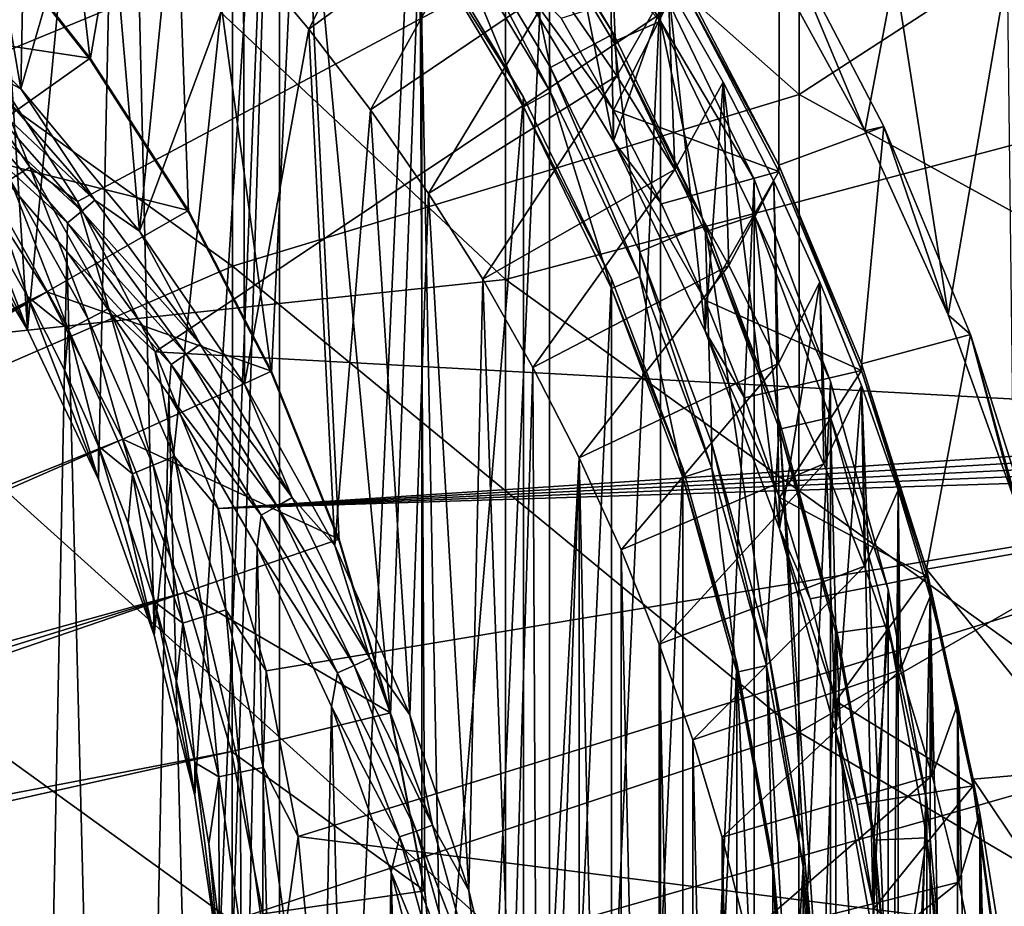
# Model space of a CAD drawing. Header units: metres. Extents: x -104 to 104, y -68 to 90.
# Tile 175 of 256: x 8.33 to 13.86, y -39.55 to -34.58. Entities that reach past the tile are written whole.
import ezdxf

# ---------------------------------------------------------------- set-up
doc = ezdxf.new("R2010")
doc.units = ezdxf.units.M
doc.layers.add('solid_FIT-BATH-153_SW0002', color=7, linetype='CONTINUOUS')

msp = doc.modelspace()

# ---------------------------------------------------------------- linework, layer by layer
at = {"layer": 'solid_FIT-BATH-153_SW0002'}
for points in [[(8.378325, -36.318157, 2.452016), (7.898681, -35.52103, 2.382277), (7.964556, -29.858812, 1.886897)], [(8.378325, -36.318157, 2.452016), (7.964556, -29.858812, 1.886897), (8.915361, -30.614265, 1.952991)], [(8.776835, -37.1577, 2.525467), (8.378325, -36.318157, 2.452016), (8.915361, -30.614265, 1.952991)], [(9.090753, -38.031643, 2.601927), (8.776835, -37.1577, 2.525467), (8.915361, -30.614265, 1.952991)], [(9.090753, -38.031643, 2.601927), (8.915361, -30.614265, 1.952991), (9.793706, -31.450903, 2.026187)], [(7.55549, -34.055172, 4.536162), (8.144511, -34.800846, 4.6014), (16.976051, -31.167944, 4.283562)], [(8.144511, -34.800846, 4.6014), (8.659394, -35.598759, 4.671208), (16.976051, -31.167944, 4.283562)], [(8.659394, -35.598759, 4.671208), (9.095489, -36.441101, 4.744904), (16.976051, -31.167944, 4.283562)], [(9.095489, -36.441101, 4.744904), (16.579657, -36.854156, 4.781041), (16.976051, -31.167944, 4.283562)], [(12.713553, -31.320803, 11.829342), (12.711597, -34.997814, 11.647791), (9.532278, -32.184425, 11.799049)], [(14.752053, -35.057335, 14.640962), (14.752053, -31.325401, 14.82603), (11.063119, -32.218872, 14.796692)], [(15.893734, -32.930981, 11.739694), (12.711597, -34.997814, 11.647791), (12.713553, -31.320803, 11.829342)], [(9.317393, -38.932613, 2.680752), (9.090753, -38.031643, 2.601927), (9.793706, -31.450903, 2.026187)], [(9.454249, -39.851925, 2.761181), (9.317393, -38.932613, 2.680752), (9.793706, -31.450903, 2.026187)], [(9.499922, -40.779221, 2.842309), (9.454249, -39.851925, 2.761181), (9.793706, -31.450903, 2.026187)], [(9.499922, -40.779221, 2.842309), (9.793706, -31.450903, 2.026187), (9.793698, -50.107567, 3.658433)], [(9.793698, -50.107567, 3.658433), (9.793706, -31.450903, 2.026187), (10.59353, -32.362766, 2.105964)], [(8.341756, -31.486412, -0.480256), (8.100172, -34.004974, -0.259911), (8.730469, -34.803387, -0.190059)], [(9.163379, -32.268967, -0.411791), (8.341756, -31.486412, -0.480256), (8.730469, -34.803387, -0.190059)], [(9.532278, -32.184425, 11.799049), (9.530508, -35.961552, 11.60994), (6.351745, -33.674744, 11.737118)], [(11.063119, -36.03553, 14.605182), (11.063119, -32.218872, 14.796692), (7.374184, -32.575985, 14.791481)], [(12.711597, -34.997814, 11.647791), (9.530508, -35.961552, 11.60994), (9.532278, -32.184425, 11.799049)], [(14.752053, -35.057335, 14.640962), (11.063119, -32.218872, 14.796692), (11.063119, -36.03553, 14.605182)], [(9.163379, -32.268967, -0.411791), (8.730469, -34.803387, -0.190059), (9.282416, -35.658855, -0.115215)], [(9.163379, -32.268967, -0.411791), (9.282416, -35.658855, -0.115215), (9.749603, -36.561718, -0.036224)], [(9.911522, -33.121937, -0.337166), (9.163379, -32.268967, -0.411791), (9.749603, -36.561718, -0.036224)], [(9.793698, -50.107567, 3.658433), (10.59353, -32.362766, 2.105964), (10.593524, -49.195705, 3.578656)], [(10.593524, -49.195705, 3.578656), (10.59353, -32.362766, 2.105964), (11.308622, -33.34325, 2.191746)], [(11.063119, -36.03553, 14.605182), (7.374184, -32.575985, 14.791481), (7.374184, -36.426411, 14.598515)], [(8.341341, -34.966366, -17.968435), (7.604521, -34.232349, -18.032654), (7.941736, -32.621296, -18.173603)], [(8.341341, -34.966366, -17.968435), (7.941736, -32.621296, -18.173603), (8.381057, -32.986683, -18.141636)], [(15.893734, -32.930981, 11.739694), (15.891293, -36.742653, 11.540524), (12.711597, -34.997814, 11.647791)], [(8.341341, -34.966366, -17.968435), (8.381057, -32.986683, -18.141636), (8.802503, -33.370384, -18.108067)], [(9.911522, -33.121937, -0.337166), (9.749603, -36.561718, -0.036224), (10.128524, -37.50489, 0.046292)], [(9.911522, -33.121937, -0.337166), (10.128524, -37.50489, 0.046292), (10.41604, -38.479996, 0.131603)], [(10.581091, -34.040001, -0.256846), (9.911522, -33.121937, -0.337166), (10.41604, -38.479996, 0.131603)], [(9.00751, -35.765423, -17.898527), (8.341341, -34.966366, -17.968435), (8.802503, -33.370384, -18.108067)], [(9.00751, -35.765423, -17.898527), (8.802503, -33.370384, -18.108067), (9.206521, -33.772926, -18.072849)], [(10.593524, -49.195705, 3.578656), (11.308622, -33.34325, 2.191746), (11.308619, -48.215218, 3.492874)], [(11.058577, -34.242691, -6.186675), (11.668013, -35.258961, -6.097763), (11.285658, -33.345142, -6.265201)], [(11.668013, -35.258961, -6.097763), (11.64271, -33.858433, -6.220294), (11.285658, -33.345142, -6.265201)], [(11.308619, -48.215218, 3.492874), (11.308622, -33.34325, 2.191746), (11.932023, -34.382816, 2.282696)], [(10.571188, -33.413246, -17.401642), (9.958195, -34.62994, -17.997869), (9.592359, -34.193398, -18.036062)], [(10.571188, -33.413246, -17.401642), (10.964933, -33.889797, -17.359949), (9.958195, -34.62994, -17.997869)], [(11.058328, -33.68446, 0.188933), (11.93207, -34.585377, -0.033393), (11.308468, -33.545612, -0.124361)], [(11.932023, -34.382816, 2.282696), (11.308468, -33.545612, -0.124361), (11.93207, -34.585377, -0.033393)], [(10.72473, -33.860813, 0.706271), (11.315769, -34.846401, 0.792499), (11.058477, -33.641167, 0.687055)], [(11.058477, -33.641167, 0.687055), (11.667944, -34.657463, 0.775969), (11.058328, -33.68446, 0.188933)], [(11.315769, -34.846401, 0.792499), (11.667944, -34.657463, 0.775969), (11.058477, -33.641167, 0.687055)], [(9.530508, -35.961552, 11.60994), (6.35036, -37.339291, 11.548257), (6.351745, -33.674744, 11.737118)], [(11.058328, -33.68446, 0.188933), (11.667933, -34.700928, 0.277862), (11.93207, -34.585377, -0.033393)], [(11.667944, -34.657463, 0.775969), (11.667933, -34.700928, 0.277862), (11.058328, -33.68446, 0.188933)], [(9.00751, -35.765423, -17.898527), (9.206521, -33.772926, -18.072849), (9.592359, -34.193398, -18.036062)], [(10.72473, -33.860813, 0.706271), (10.724456, -33.99873, -0.875261), (11.31566, -34.984623, -0.789007)], [(10.72473, -33.860813, 0.706271), (11.31566, -34.984623, -0.789007), (11.315769, -34.846401, 0.792499)], [(11.64271, -33.858433, -6.220294), (11.68679, -34.892746, -17.272203), (11.33701, -34.38324, -17.31678)], [(11.64271, -33.858433, -6.220294), (11.97533, -34.385773, -6.174158), (11.68679, -34.892746, -17.272203)], [(11.668013, -35.258961, -6.097763), (11.97533, -34.385773, -6.174158), (11.64271, -33.858433, -6.220294)], [(10.964933, -33.889797, -17.359949), (10.304884, -35.083649, -17.958176), (9.958195, -34.62994, -17.997869)], [(10.964933, -33.889797, -17.359949), (11.33701, -34.38324, -17.31678), (10.304884, -35.083649, -17.958176)], [(8.730309, -34.792492, -0.068051), (8.100026, -33.994122, -0.137899), (7.40583, -34.593529, -0.085458)], [(8.100172, -34.004974, -0.259911), (8.100026, -33.994122, -0.137899), (8.730309, -34.792492, -0.068051)], [(8.730469, -34.803387, -0.190059), (8.100172, -34.004974, -0.259911), (8.730309, -34.792492, -0.068051)], [(10.581091, -34.040001, -0.256846), (10.41604, -38.479996, 0.131603), (10.609066, -39.477749, 0.218895)], [(10.581091, -34.040001, -0.256846), (10.609066, -39.477749, 0.218895), (10.705936, -40.489334, 0.307397)], [(11.164251, -35.012424, -0.17177), (10.581091, -34.040001, -0.256846), (10.705936, -40.489334, 0.307397)], [(10.581197, -34.09354, -0.866967), (10.581091, -34.040001, -0.256846), (11.164251, -35.012424, -0.17177)], [(10.724456, -33.99873, -0.875261), (10.581197, -34.09354, -0.866967), (11.164326, -35.065937, -0.781893)], [(11.31566, -34.984623, -0.789007), (10.724456, -33.99873, -0.875261), (11.164326, -35.065937, -0.781893)], [(11.164326, -35.065937, -0.781893), (10.581197, -34.09354, -0.866967), (11.164251, -35.012424, -0.17177)], [(12.597678, -35.393475, -2.999319), (12.037753, -34.32196, -3.093064), (12.60072, -34.054935, -3.768909)], [(12.60072, -34.054935, -3.768909), (12.594018, -34.31469, -6.870953), (13.080404, -35.200611, -6.507117)], [(12.597678, -35.393475, -2.999319), (12.60072, -34.054935, -3.768909), (13.186815, -35.176548, -3.670781)], [(13.186815, -35.176548, -3.670781), (12.60072, -34.054935, -3.768909), (13.080404, -35.200611, -6.507117)], [(9.597023, -36.622807, -17.823517), (9.00751, -35.765423, -17.898527), (9.592359, -34.193398, -18.036062)], [(9.597023, -36.622807, -17.823517), (9.592359, -34.193398, -18.036062), (9.958195, -34.62994, -17.997869)], [(8.096206, -34.835743, -18.038631), (7.604521, -34.232349, -18.032654), (8.341341, -34.966366, -17.968435)], [(11.667933, -35.084412, -4.105394), (11.668013, -35.258961, -6.097763), (11.058577, -34.242691, -6.186675)], [(11.374664, -34.569511, -4.150443), (11.667933, -35.084412, -4.105394), (11.058577, -34.242691, -6.186675)], [(12.037928, -34.359299, -3.516351), (12.037753, -34.32196, -3.093064), (12.597678, -35.393475, -2.999319)], [(13.247889, -34.311367, -6.547449), (13.080404, -35.200611, -6.507117), (12.594018, -34.31469, -6.870953)], [(13.247889, -34.311367, -6.547449), (13.547592, -36.234344, -6.101503), (13.080404, -35.200611, -6.507117)], [(13.247889, -34.311367, -6.547449), (13.878516, -34.303177, -6.193048), (13.547592, -36.234344, -6.101503)], [(13.878516, -34.303177, -6.193048), (13.91431, -37.25845, -5.721409), (13.547592, -36.234344, -6.101503)], [(11.308619, -48.215218, 3.492874), (11.932023, -34.382816, 2.282696), (11.93202, -47.175652, 3.401924)], [(12.037928, -34.359299, -3.516351), (11.667933, -35.084412, -4.105394), (11.374664, -34.569511, -4.150443)], [(12.037928, -34.359299, -3.516351), (12.597568, -35.430275, -3.422653), (11.667933, -35.084412, -4.105394)], [(11.93202, -47.175652, 3.401924), (11.932023, -34.382816, 2.282696), (12.459345, -35.473545, 2.378122)], [(12.459345, -35.473545, 2.378122), (11.932023, -34.382816, 2.282696), (11.93207, -34.585377, -0.033393)], [(12.037928, -34.359299, -3.516351), (12.597678, -35.393475, -2.999319), (12.597568, -35.430275, -3.422653)], [(11.33701, -34.38324, -17.31678), (10.630891, -35.552322, -17.917171), (10.304884, -35.083649, -17.958176)], [(11.33701, -34.38324, -17.31678), (11.68679, -34.892746, -17.272203), (10.630891, -35.552322, -17.917171)], [(11.668013, -35.258961, -6.097763), (12.183475, -36.325287, -6.004472), (11.97533, -34.385773, -6.174158)], [(11.97533, -34.385773, -6.174158), (12.013676, -35.4175, -17.226294), (11.68679, -34.892746, -17.272203)], [(11.97533, -34.385773, -6.174158), (12.284371, -34.928417, -6.126682), (12.013676, -35.4175, -17.226294)], [(12.183475, -36.325287, -6.004472), (12.284371, -34.928417, -6.126682), (11.97533, -34.385773, -6.174158)], [(8.730309, -34.792492, -0.068051), (7.40583, -34.593529, -0.085458), (7.982276, -35.323681, -0.021578)], [(11.667933, -34.700928, 0.277862), (12.183647, -35.767727, 0.371195), (11.93207, -34.585377, -0.033393)], [(12.459345, -35.473545, 2.378122), (11.93207, -34.585377, -0.033393), (12.459601, -35.67664, 0.06208)], [(12.183647, -35.767727, 0.371195), (12.459601, -35.67664, 0.06208), (11.93207, -34.585377, -0.033393)], [(8.391417, -35.405857, 4.645778), (8.144511, -34.800846, 4.6014), (7.876217, -34.65662, 4.580228)], [(8.391417, -35.405857, 4.645778), (7.876217, -34.65662, 4.580228), (8.282227, -35.47543, 4.626248)], [(10.104079, -37.529793, -17.744165), (9.597023, -36.622807, -17.823517), (9.958195, -34.62994, -17.997869)], [(10.104079, -37.529793, -17.744165), (9.958195, -34.62994, -17.997869), (10.304884, -35.083649, -17.958176)], [(11.315769, -34.846401, 0.792499), (11.815671, -35.880535, 0.882975), (11.667944, -34.657463, 0.775969)], [(11.667944, -34.657463, 0.775969), (12.18342, -35.723778, 0.86926), (11.667933, -34.700928, 0.277862)], [(11.815671, -35.880535, 0.882975), (12.18342, -35.723778, 0.86926), (11.667944, -34.657463, 0.775969)], [(12.18342, -35.723778, 0.86926), (12.183647, -35.767727, 0.371195), (11.667933, -34.700928, 0.277862)], [(9.282324, -35.648018, 0.006798), (8.730309, -34.792492, -0.068051), (7.982276, -35.323681, -0.021578)], [(8.391417, -35.405857, 4.645778), (8.659394, -35.598759, 4.671208), (8.144511, -34.800846, 4.6014)], [(8.730469, -34.803387, -0.190059), (8.730309, -34.792492, -0.068051), (9.282324, -35.648018, 0.006798)], [(9.282416, -35.658855, -0.115215), (8.730469, -34.803387, -0.190059), (9.282324, -35.648018, 0.006798)], [(8.027506, -34.904934, -18.075848), (8.096206, -34.835743, -18.038631), (8.75749, -35.589764, -17.972662)], [(8.75749, -35.589764, -17.972662), (8.096206, -34.835743, -18.038631), (8.341341, -34.966366, -17.968435)], [(11.315769, -34.846401, 0.792499), (11.31566, -34.984623, -0.789007), (11.81574, -36.019024, -0.698508)], [(11.315769, -34.846401, 0.792499), (11.81574, -36.019024, -0.698508), (11.815671, -35.880535, 0.882975)], [(8.027506, -34.904934, -18.075848), (8.683179, -35.652557, -18.010439), (7.954516, -34.976749, -18.096018)], [(8.027506, -34.904934, -18.075848), (8.75749, -35.589764, -17.972662), (8.683179, -35.652557, -18.010439)], [(11.68679, -34.892746, -17.272203), (10.934589, -36.033817, -17.875046), (10.630891, -35.552322, -17.917171)], [(11.68679, -34.892746, -17.272203), (12.013676, -35.4175, -17.226294), (10.934589, -36.033817, -17.875046)], [(12.284371, -34.928417, -6.126682), (12.316939, -35.956398, -17.179146), (12.013676, -35.4175, -17.226294)], [(12.183475, -36.325287, -6.004472), (12.601544, -37.434757, -5.907406), (12.284371, -34.928417, -6.126682)], [(12.284371, -34.928417, -6.126682), (12.568516, -35.483868, -6.078086), (12.316939, -35.956398, -17.179146)], [(12.601544, -37.434757, -5.907406), (12.568516, -35.483868, -6.078086), (12.284371, -34.928417, -6.126682)], [(8.683179, -35.652557, -18.010439), (8.604227, -35.717575, -18.031204), (7.954516, -34.976749, -18.096018)], [(7.954516, -34.976749, -18.096018), (8.604227, -35.717575, -18.031204), (7.954757, -35.128086, -18.091644)], [(8.75749, -35.589764, -17.972662), (8.341341, -34.966366, -17.968435), (9.00751, -35.765423, -17.898527)], [(11.31566, -34.984623, -0.789007), (11.164326, -35.065937, -0.781893), (11.657537, -36.086235, -0.692628)], [(11.81574, -36.019024, -0.698508), (11.31566, -34.984623, -0.789007), (11.657537, -36.086235, -0.692628)], [(12.711597, -34.997814, 11.647791), (12.709459, -38.577385, 11.453244), (9.530508, -35.961552, 11.60994)], [(11.164326, -46.981682, 0.875404), (11.164251, -35.012424, -0.17177), (10.705936, -40.489334, 0.307397)], [(11.164326, -46.981682, 0.875404), (11.657477, -36.032707, -0.082507), (11.164251, -35.012424, -0.17177)], [(11.164326, -35.065937, -0.781893), (11.164251, -35.012424, -0.17177), (11.657477, -36.032707, -0.082507)], [(15.891293, -36.742653, 11.540524), (12.709459, -38.577385, 11.453244), (12.711597, -34.997814, 11.647791)], [(10.525134, -38.479584, -17.66107), (10.104079, -37.529793, -17.744165), (10.304884, -35.083649, -17.958176)], [(10.525134, -38.479584, -17.66107), (10.304884, -35.083649, -17.958176), (10.630891, -35.552322, -17.917171)], [(14.752053, -38.690388, 14.442327), (14.752053, -35.057335, 14.640962), (11.063119, -36.03553, 14.605182)], [(11.657537, -36.086235, -0.692628), (11.164326, -35.065937, -0.781893), (11.657477, -36.032707, -0.082507)], [(11.667933, -35.084412, -4.105394), (11.937743, -35.611923, -4.059243), (11.668013, -35.258961, -6.097763)], [(12.597568, -35.430275, -3.422653), (11.937743, -35.611923, -4.059243), (11.667933, -35.084412, -4.105394)], [(7.954757, -35.128086, -18.091644), (8.59902, -35.878593, -18.025984), (8.328591, -49.559834, -16.829031)], [(8.604227, -35.717575, -18.031204), (8.59902, -35.878593, -18.025984), (7.954757, -35.128086, -18.091644)], [(13.061728, -36.509525, -2.901677), (12.597678, -35.393475, -2.999319), (13.186815, -35.176548, -3.670781)], [(13.061728, -36.509525, -2.901677), (13.186815, -35.176548, -3.670781), (13.672552, -36.344776, -3.568574)], [(13.186815, -35.176548, -3.670781), (13.080404, -35.200611, -6.507117), (13.547592, -36.234344, -6.101503)], [(13.672552, -36.344776, -3.568574), (13.186815, -35.176548, -3.670781), (13.547592, -36.234344, -6.101503)], [(12.183647, -36.151211, -4.012062), (12.183475, -36.325287, -6.004472), (11.668013, -35.258961, -6.097763)], [(11.937743, -35.611923, -4.059243), (12.183647, -36.151211, -4.012062), (11.668013, -35.258961, -6.097763)], [(8.486776, -36.105923, 0.04686), (7.982276, -35.323681, -0.021578), (2.666248, -39.020229, 3.533651)], [(7.898918, -35.334866, 4.513634), (7.898681, -35.52103, 2.382277), (8.378325, -36.318157, 2.452016)], [(8.148374, -35.727295, 4.547967), (7.898918, -35.334866, 4.513634), (8.378325, -36.318157, 2.452016)], [(9.282324, -35.648018, 0.006798), (7.982276, -35.323681, -0.021578), (8.486776, -36.105923, 0.04686)], [(8.391417, -35.405857, 4.645778), (8.282227, -35.47543, 4.626248), (8.72006, -36.258503, 4.694758)], [(8.835023, -36.199253, 4.715191), (8.659394, -35.598759, 4.671208), (8.391417, -35.405857, 4.645778)], [(8.835023, -36.199253, 4.715191), (8.391417, -35.405857, 4.645778), (8.72006, -36.258503, 4.694758)], [(12.013676, -35.4175, -17.226294), (11.216758, -36.529285, -17.831697), (10.934589, -36.033817, -17.875046)], [(12.013676, -35.4175, -17.226294), (12.316939, -35.956398, -17.179146), (11.216758, -36.529285, -17.831697)], [(12.597568, -35.430275, -3.422653), (12.183647, -36.151211, -4.012062), (11.937743, -35.611923, -4.059243)], [(12.597568, -35.430275, -3.422653), (13.061693, -36.546467, -3.324998), (12.183647, -36.151211, -4.012062)], [(12.597568, -35.430275, -3.422653), (12.597678, -35.393475, -2.999319), (13.061693, -36.546467, -3.324998)], [(13.061693, -36.546467, -3.324998), (12.597678, -35.393475, -2.999319), (13.061728, -36.509525, -2.901677)], [(8.282227, -35.47543, 4.626248), (8.176807, -35.544121, 4.590017), (8.609069, -36.317226, 4.657655)], [(8.72006, -36.258503, 4.694758), (8.282227, -35.47543, 4.626248), (8.609069, -36.317226, 4.657655)], [(11.93202, -47.175652, 3.401924), (12.459345, -35.473545, 2.378122), (12.459344, -46.084923, 3.306497)], [(12.568516, -35.483868, -6.078086), (12.595798, -36.50806, -17.130882), (12.316939, -35.956398, -17.179146)], [(12.459344, -46.084923, 3.306497), (12.459345, -35.473545, 2.378122), (12.886771, -36.607849, 2.477361)], [(12.886771, -36.607849, 2.477361), (12.459345, -35.473545, 2.378122), (12.459601, -35.67664, 0.06208)], [(12.568516, -35.483868, -6.078086), (12.82708, -36.051067, -6.028463), (12.595798, -36.50806, -17.130882)], [(12.601544, -37.434757, -5.907406), (12.82708, -36.051067, -6.028463), (12.568516, -35.483868, -6.078086)], [(8.176807, -35.544121, 4.590017), (8.148374, -35.727295, 4.547967), (8.378201, -36.131443, 4.583326)], [(8.609069, -36.317226, 4.657655), (8.176807, -35.544121, 4.590017), (8.378201, -36.131443, 4.583326)], [(8.835023, -36.199253, 4.715191), (9.095489, -36.441101, 4.744904), (8.659394, -35.598759, 4.671208)], [(8.683179, -35.652557, -18.010439), (8.75749, -35.589764, -17.972662), (9.348264, -36.399799, -17.901794)], [(9.348264, -36.399799, -17.901794), (8.75749, -35.589764, -17.972662), (9.00751, -35.765423, -17.898527)], [(10.856708, -39.465054, -17.574852), (10.525134, -38.479584, -17.66107), (10.630891, -35.552322, -17.917171)], [(10.856708, -39.465054, -17.574852), (10.630891, -35.552322, -17.917171), (10.934589, -36.033817, -17.875046)], [(9.749522, -36.550865, 0.085787), (9.282324, -35.648018, 0.006798), (8.486776, -36.105923, 0.04686)], [(8.683179, -35.652557, -18.010439), (9.26894, -36.455719, -17.940172), (8.604227, -35.717575, -18.031204)], [(8.683179, -35.652557, -18.010439), (9.348264, -36.399799, -17.901794), (9.26894, -36.455719, -17.940172)], [(9.282416, -35.658855, -0.115215), (9.282324, -35.648018, 0.006798), (9.749522, -36.550865, 0.085787)], [(9.749603, -36.561718, -0.036224), (9.282416, -35.658855, -0.115215), (9.749522, -36.550865, 0.085787)], [(12.183647, -35.767727, 0.371195), (12.601499, -36.87682, 0.468228), (12.459601, -35.67664, 0.06208)], [(12.886771, -36.607849, 2.477361), (12.459601, -35.67664, 0.06208), (12.886816, -36.810616, 0.16129)], [(12.601499, -36.87682, 0.468228), (12.886816, -36.810616, 0.16129), (12.459601, -35.67664, 0.06208)], [(8.378201, -36.131443, 4.583326), (8.148374, -35.727295, 4.547967), (8.378325, -36.318157, 2.452016)], [(8.604227, -35.717575, -18.031204), (9.184662, -36.513435, -17.961575), (8.59902, -35.878593, -18.025984)], [(9.26894, -36.455719, -17.940172), (9.184662, -36.513435, -17.961575), (8.604227, -35.717575, -18.031204)], [(11.815671, -35.880535, 0.882975), (12.221119, -36.956512, 0.97711), (12.18342, -35.723778, 0.86926)], [(12.18342, -35.723778, 0.86926), (12.60148, -36.833187, 0.966321), (12.183647, -35.767727, 0.371195)], [(12.52792, -38.064308, 1.07403), (12.60148, -36.833187, 0.966321), (12.18342, -35.723778, 0.86926)], [(12.221119, -36.956512, 0.97711), (12.52792, -38.064308, 1.07403), (12.18342, -35.723778, 0.86926)], [(9.348264, -36.399799, -17.901794), (9.00751, -35.765423, -17.898527), (9.597023, -36.622807, -17.823517)], [(12.60148, -36.833187, 0.966321), (12.601499, -36.87682, 0.468228), (12.183647, -35.767727, 0.371195)], [(8.59902, -35.878593, -18.025984), (8.927327, -48.785965, -16.896736), (8.328591, -49.559834, -16.829031)], [(8.59902, -35.878593, -18.025984), (9.171982, -36.684174, -17.955505), (8.927327, -48.785965, -16.896736)], [(9.184662, -36.513435, -17.961575), (9.171982, -36.684174, -17.955505), (8.59902, -35.878593, -18.025984)], [(11.815671, -35.880535, 0.882975), (11.81574, -36.019024, -0.698508), (12.221076, -37.094742, -0.604395)], [(11.815671, -35.880535, 0.882975), (12.221076, -37.094742, -0.604395), (12.221119, -36.956512, 0.97711)], [(9.530508, -35.961552, 11.60994), (9.528592, -39.63596, 11.40702), (6.35036, -37.339291, 11.548257)], [(12.709459, -38.577385, 11.453244), (9.528592, -39.63596, 11.40702), (9.530508, -35.961552, 11.60994)], [(12.316939, -35.956398, -17.179146), (11.476195, -37.036453, -17.787327), (11.216758, -36.529285, -17.831697)], [(12.316939, -35.956398, -17.179146), (12.595798, -36.50806, -17.130882), (11.476195, -37.036453, -17.787327)], [(11.063119, -39.74889, 14.399441), (11.063119, -36.03553, 14.605182), (7.374184, -36.426411, 14.598515)], [(11.095293, -40.475956, -17.48641), (10.856708, -39.465054, -17.574852), (10.934589, -36.033817, -17.875046)], [(11.095293, -40.475956, -17.48641), (10.934589, -36.033817, -17.875046), (11.216758, -36.529285, -17.831697)], [(14.752053, -38.690388, 14.442327), (11.063119, -36.03553, 14.605182), (11.063119, -39.74889, 14.399441)], [(11.164326, -46.981682, 0.875404), (11.657537, -45.961388, 0.78614), (11.657477, -36.032707, -0.082507)], [(11.657537, -45.961388, 0.78614), (12.057488, -37.094212, 0.010363), (11.657477, -36.032707, -0.082507)], [(11.657537, -36.086235, -0.692628), (11.657477, -36.032707, -0.082507), (12.057488, -37.094212, 0.010363)], [(11.81574, -36.019024, -0.698508), (11.657537, -36.086235, -0.692628), (12.05756, -37.147808, -0.599753)], [(12.221076, -37.094742, -0.604395), (11.81574, -36.019024, -0.698508), (12.05756, -37.147808, -0.599753)], [(12.05756, -37.147808, -0.599753), (11.657537, -36.086235, -0.692628), (12.057488, -37.094212, 0.010363)], [(12.82708, -36.051067, -6.028463), (12.849625, -37.071167, -17.081615), (12.595798, -36.50806, -17.130882)], [(12.601544, -37.434757, -5.907406), (12.917893, -38.577034, -5.807469), (12.82708, -36.051067, -6.028463)], [(12.82708, -36.051067, -6.028463), (13.060452, -36.630642, -5.977757), (12.849625, -37.071167, -17.081615)], [(12.917893, -38.577034, -5.807469), (13.060452, -36.630642, -5.977757), (12.82708, -36.051067, -6.028463)], [(8.486776, -36.105923, 0.04686), (2.666248, -39.020229, 3.533651), (2.767231, -39.190334, 3.548533)], [(8.486776, -36.105923, 0.04686), (2.767231, -39.190334, 3.548533), (2.857294, -39.366421, 3.563939)], [(8.913907, -36.931267, 0.119068), (8.486776, -36.105923, 0.04686), (2.857294, -39.366421, 3.563939)], [(8.378201, -36.131443, 4.583326), (8.378325, -36.318157, 2.452016), (8.776835, -37.1577, 2.525467)], [(8.587849, -36.546341, 4.619625), (8.378201, -36.131443, 4.583326), (8.776835, -37.1577, 2.525467)], [(8.609069, -36.317226, 4.657655), (8.378201, -36.131443, 4.583326), (8.587849, -36.546341, 4.619625)], [(9.749522, -36.550865, 0.085787), (8.486776, -36.105923, 0.04686), (8.913907, -36.931267, 0.119068)], [(12.183647, -36.151211, -4.012062), (12.405067, -36.701084, -3.963954), (12.183475, -36.325287, -6.004472)], [(13.061693, -36.546467, -3.324998), (12.405067, -36.701084, -3.963954), (12.183647, -36.151211, -4.012062)], [(8.835023, -36.199253, 4.715191), (8.72006, -36.258503, 4.694758), (9.083499, -37.07848, 4.766497)], [(9.203252, -37.030037, 4.787876), (9.095489, -36.441101, 4.744904), (8.835023, -36.199253, 4.715191)], [(9.203252, -37.030037, 4.787876), (8.835023, -36.199253, 4.715191), (9.083499, -37.07848, 4.766497)], [(8.72006, -36.258503, 4.694758), (8.609069, -36.317226, 4.657655), (8.96788, -37.126766, 4.72848)], [(9.083499, -37.07848, 4.766497), (8.72006, -36.258503, 4.694758), (8.96788, -37.126766, 4.72848)], [(13.672552, -36.344776, -3.568574), (13.547592, -36.234344, -6.101503), (13.91431, -37.25845, -5.721409)], [(8.609069, -36.317226, 4.657655), (8.587849, -36.546341, 4.619625), (8.776808, -36.970989, 4.656777)], [(8.96788, -37.126766, 4.72848), (8.609069, -36.317226, 4.657655), (8.776808, -36.970989, 4.656777)], [(12.601499, -37.260307, -3.915029), (12.601544, -37.434757, -5.907406), (12.183475, -36.325287, -6.004472)], [(12.405067, -36.701084, -3.963954), (12.601499, -37.260307, -3.915029), (12.183475, -36.325287, -6.004472)], [(13.426369, -37.661621, -2.800882), (13.061728, -36.509525, -2.901677), (13.672552, -36.344776, -3.568574)], [(13.426369, -37.661621, -2.800882), (13.672552, -36.344776, -3.568574), (14.054235, -37.550732, -3.463066)], [(13.672552, -36.344776, -3.568574), (13.91431, -37.25845, -5.721409), (14.020695, -37.61388, -5.596308)], [(14.054235, -37.550732, -3.463066), (13.672552, -36.344776, -3.568574), (14.020695, -37.61388, -5.596308)], [(11.063119, -39.74889, 14.399441), (7.374184, -36.426411, 14.598515), (7.374184, -40.171783, 14.391146)], [(9.26894, -36.455719, -17.940172), (9.348264, -36.399799, -17.901794), (9.86377, -37.259331, -17.826595)], [(9.86377, -37.259331, -17.826595), (9.348264, -36.399799, -17.901794), (9.597023, -36.622807, -17.823517)], [(9.095489, -36.441101, 4.744904), (9.449531, -37.321495, 4.821928), (16.579657, -36.854156, 4.781041)], [(9.203252, -37.030037, 4.787876), (9.449531, -37.321495, 4.821928), (9.095489, -36.441101, 4.744904)], [(9.26894, -36.455719, -17.940172), (9.780072, -37.307957, -17.86561), (9.184662, -36.513435, -17.961575)], [(9.26894, -36.455719, -17.940172), (9.86377, -37.259331, -17.826595), (9.780072, -37.307957, -17.86561)], [(9.184662, -36.513435, -17.961575), (9.691147, -37.357922, -17.887691), (9.171982, -36.684174, -17.955505)], [(9.780072, -37.307957, -17.86561), (9.691147, -37.357922, -17.887691), (9.184662, -36.513435, -17.961575)], [(11.239285, -41.504078, -17.39646), (11.095293, -40.475956, -17.48641), (11.216758, -36.529285, -17.831697)], [(11.239285, -41.504078, -17.39646), (11.216758, -36.529285, -17.831697), (11.476195, -37.036453, -17.787327)], [(12.595798, -36.50806, -17.130882), (11.712286, -37.554375, -17.742014), (11.476195, -37.036453, -17.787327)], [(12.595798, -36.50806, -17.130882), (12.849625, -37.071167, -17.081615), (11.712286, -37.554375, -17.742014)], [(13.061693, -36.546467, -3.324998), (13.061728, -36.509525, -2.901677), (13.426369, -37.661621, -2.800882)], [(8.776808, -36.970989, 4.656777), (8.587849, -36.546341, 4.619625), (8.776835, -37.1577, 2.525467)], [(10.128455, -37.494015, 0.168302), (9.749522, -36.550865, 0.085787), (8.913907, -36.931267, 0.119068)], [(9.749603, -36.561718, -0.036224), (9.749522, -36.550865, 0.085787), (10.128455, -37.494015, 0.168302)], [(10.128524, -37.50489, 0.046292), (9.749603, -36.561718, -0.036224), (10.128455, -37.494015, 0.168302)], [(13.061693, -36.546467, -3.324998), (12.601499, -37.260307, -3.915029), (12.405067, -36.701084, -3.963954)], [(13.061693, -36.546467, -3.324998), (13.42641, -37.698807, -3.224182), (12.601499, -37.260307, -3.915029)], [(13.061693, -36.546467, -3.324998), (13.426369, -37.661621, -2.800882), (13.42641, -37.698807, -3.224182)], [(9.86377, -37.259331, -17.826595), (9.597023, -36.622807, -17.823517), (10.104079, -37.529793, -17.744165)], [(12.459344, -46.084923, 3.306497), (12.886771, -36.607849, 2.477361), (12.886772, -44.950611, 3.207258)], [(13.060452, -36.630642, -5.977757), (13.078034, -37.644775, -17.031431), (12.849625, -37.071167, -17.081615)], [(13.21028, -37.77581, 2.579545), (12.886771, -36.607849, 2.477361), (12.886816, -36.810616, 0.16129)], [(12.886772, -44.950611, 3.207258), (12.886771, -36.607849, 2.477361), (13.21028, -37.77581, 2.579545)], [(12.917893, -38.577034, -5.807469), (13.130014, -39.741516, -5.705591), (13.060452, -36.630642, -5.977757)], [(13.060452, -36.630642, -5.977757), (13.267228, -37.219097, -5.926273), (13.078034, -37.644775, -17.031431)], [(13.23659, -40.920582, -5.602436), (13.267228, -37.219097, -5.926273), (13.060452, -36.630642, -5.977757)], [(13.130014, -39.741516, -5.705591), (13.23659, -40.920582, -5.602436), (13.060452, -36.630642, -5.977757)], [(9.171982, -36.684174, -17.955505), (9.460578, -47.949978, -16.969875), (8.927327, -48.785965, -16.896736)], [(9.171982, -36.684174, -17.955505), (9.668821, -37.537552, -17.880844), (9.460578, -47.949978, -16.969875)], [(9.691147, -37.357922, -17.887691), (9.668821, -37.537552, -17.880844), (9.171982, -36.684174, -17.955505)], [(15.891293, -36.742653, 11.540524), (15.888589, -40.449444, 11.326647), (12.709459, -38.577385, 11.453244)], [(12.601499, -36.87682, 0.468228), (12.91785, -38.018772, 0.568136), (12.886816, -36.810616, 0.16129)], [(13.21028, -37.77581, 2.579545), (12.886816, -36.810616, 0.16129), (13.210273, -37.978176, 0.263438)], [(12.91785, -38.018772, 0.568136), (13.210273, -37.978176, 0.263438), (12.886816, -36.810616, 0.16129)], [(9.449531, -37.321495, 4.821928), (16.575079, -36.915161, 4.786378), (16.579657, -36.854156, 4.781041)], [(12.52792, -38.064308, 1.07403), (12.733637, -39.193638, 1.172833), (12.60148, -36.833187, 0.966321)], [(12.60148, -36.833187, 0.966321), (12.917864, -37.97554, 1.066264), (12.601499, -36.87682, 0.468228)], [(12.836995, -40.337112, 1.272874), (12.917864, -37.97554, 1.066264), (12.60148, -36.833187, 0.966321)], [(12.733637, -39.193638, 1.172833), (12.836995, -40.337112, 1.272874), (12.60148, -36.833187, 0.966321)], [(9.449531, -37.321495, 4.821928), (16.570253, -36.976791, 4.79177), (16.575079, -36.915161, 4.786378)], [(12.917864, -37.97554, 1.066264), (12.91785, -38.018772, 0.568136), (12.601499, -36.87682, 0.468228)], [(8.913907, -36.931267, 0.119068), (2.857294, -39.366421, 3.563939), (2.93608, -39.547791, 3.579807)], [(9.260409, -37.793373, 0.194492), (8.913907, -36.931267, 0.119068), (2.93608, -39.547791, 3.579807)], [(8.776808, -36.970989, 4.656777), (8.776835, -37.1577, 2.525467), (9.090753, -38.031643, 2.601927)], [(8.944626, -37.404369, 4.694693), (8.776808, -36.970989, 4.656777), (9.090753, -38.031643, 2.601927)], [(8.96788, -37.126766, 4.72848), (8.776808, -36.970989, 4.656777), (8.944626, -37.404369, 4.694693)], [(10.128455, -37.494015, 0.168302), (8.913907, -36.931267, 0.119068), (9.260409, -37.793373, 0.194492)], [(9.449531, -37.321495, 4.821928), (16.564711, -37.0368, 4.79702), (16.570253, -36.976791, 4.79177)], [(12.221119, -36.956512, 0.97711), (12.221076, -37.094742, -0.604395), (12.527858, -38.202358, -0.507491)], [(12.221119, -36.956512, 0.97711), (12.527858, -38.202358, -0.507491), (12.52792, -38.064308, 1.07403)], [(9.203252, -37.030037, 4.787876), (9.083499, -37.07848, 4.766497), (9.369439, -37.928364, 4.840852)], [(9.492963, -37.891129, 4.863211), (9.449531, -37.321495, 4.821928), (9.203252, -37.030037, 4.787876)], [(9.492963, -37.891129, 4.863211), (9.203252, -37.030037, 4.787876), (9.369439, -37.928364, 4.840852)], [(11.287522, -42.54195, -17.305658), (11.239285, -41.504078, -17.39646), (11.476195, -37.036453, -17.787327)], [(11.287522, -42.54195, -17.305658), (11.476195, -37.036453, -17.787327), (11.476138, -48.047562, -16.82398)], [(11.476195, -37.036453, -17.787327), (11.712229, -47.529667, -16.869289), (11.476138, -48.047562, -16.82398)], [(11.476195, -37.036453, -17.787327), (11.712286, -37.554375, -17.742014), (11.712229, -47.529667, -16.869289)], [(9.083499, -37.07848, 4.766497), (8.96788, -37.126766, 4.72848), (9.250182, -37.965832, 4.801889)], [(9.369439, -37.928364, 4.840852), (9.083499, -37.07848, 4.766497), (9.250182, -37.965832, 4.801889)], [(9.449531, -37.321495, 4.821928), (16.559158, -37.096905, 4.802279), (16.564711, -37.0368, 4.79702)], [(12.849625, -37.071167, -17.081615), (11.925381, -38.083607, -17.695713), (11.712286, -37.554375, -17.742014)], [(12.849625, -37.071167, -17.081615), (13.078034, -37.644775, -17.031431), (11.925381, -38.083607, -17.695713)], [(8.96788, -37.126766, 4.72848), (8.944626, -37.404369, 4.694693), (9.090897, -37.845432, 4.733281)], [(9.250182, -37.965832, 4.801889), (8.96788, -37.126766, 4.72848), (9.090897, -37.845432, 4.733281)], [(9.449531, -37.321495, 4.821928), (9.717958, -38.23201, 4.901588), (16.559158, -37.096905, 4.802279)], [(9.717958, -38.23201, 4.901588), (9.898044, -39.162735, 4.983016), (16.559158, -37.096905, 4.802279)], [(9.898044, -39.162735, 4.983016), (16.318851, -39.974411, 5.054029), (16.559158, -37.096905, 4.802279)], [(11.657537, -45.961388, 0.78614), (12.05756, -44.899815, 0.693264), (12.057488, -37.094212, 0.010363)], [(12.05756, -44.899815, 0.693264), (12.360221, -38.187267, 0.105993), (12.057488, -37.094212, 0.010363)], [(12.05756, -37.147808, -0.599753), (12.057488, -37.094212, 0.010363), (12.360221, -38.187267, 0.105993)], [(12.221076, -37.094742, -0.604395), (12.05756, -37.147808, -0.599753), (12.360255, -38.240784, -0.50413)], [(12.527858, -38.202358, -0.507491), (12.221076, -37.094742, -0.604395), (12.360255, -38.240784, -0.50413)], [(12.360255, -38.240784, -0.50413), (12.05756, -37.147808, -0.599753), (12.360221, -38.187267, 0.105993)], [(13.267228, -37.219097, -5.926273), (13.280684, -38.228004, -16.980406), (13.078034, -37.644775, -17.031431)], [(13.23659, -40.920582, -5.602436), (13.267286, -45.807747, -5.174864), (13.267228, -37.219097, -5.926273)], [(13.267228, -37.219097, -5.926273), (13.447153, -37.816246, -5.87403), (13.280684, -38.228004, -16.980406)], [(13.267228, -37.219097, -5.926273), (13.267286, -45.807747, -5.174864), (13.447153, -37.816246, -5.87403)], [(9.780072, -37.307957, -17.86561), (10.212461, -38.202404, -17.787357), (9.691147, -37.357922, -17.887691)], [(9.780072, -37.307957, -17.86561), (9.86377, -37.259331, -17.826595), (10.29986, -38.161434, -17.747671)], [(9.780072, -37.307957, -17.86561), (10.29986, -38.161434, -17.747671), (10.212461, -38.202404, -17.787357)], [(10.29986, -38.161434, -17.747671), (9.86377, -37.259331, -17.826595), (10.104079, -37.529793, -17.744165)], [(12.601499, -37.260307, -3.915029), (12.772542, -37.827747, -3.865384), (12.601544, -37.434757, -5.907406)], [(13.42641, -37.698807, -3.224182), (12.772542, -37.827747, -3.865384), (12.601499, -37.260307, -3.915029)], [(9.528592, -39.63596, 11.40702), (6.348882, -40.907089, 11.346127), (6.35036, -37.339291, 11.548257)], [(9.492963, -37.891129, 4.863211), (9.717958, -38.23201, 4.901588), (9.449531, -37.321495, 4.821928)], [(9.691147, -37.357922, -17.887691), (10.119605, -38.24424, -17.81015), (9.668821, -37.537552, -17.880844)], [(10.212461, -38.202404, -17.787357), (10.119605, -38.24424, -17.81015), (9.691147, -37.357922, -17.887691)], [(9.090897, -37.845432, 4.733281), (8.944626, -37.404369, 4.694693), (9.090753, -38.031643, 2.601927)], [(12.91785, -38.402256, -3.815121), (12.917893, -38.577034, -5.807469), (12.601544, -37.434757, -5.907406)], [(12.772542, -37.827747, -3.865384), (12.91785, -38.402256, -3.815121), (12.601544, -37.434757, -5.907406)], [(10.415993, -38.469128, 0.253613), (10.128455, -37.494015, 0.168302), (9.260409, -37.793373, 0.194492)], [(10.29986, -38.161434, -17.747671), (10.104079, -37.529793, -17.744165), (10.525134, -38.479584, -17.66107)], [(10.128524, -37.50489, 0.046292), (10.128455, -37.494015, 0.168302), (10.415993, -38.469128, 0.253613)], [(10.41604, -38.479996, 0.131603), (10.128524, -37.50489, 0.046292), (10.415993, -38.469128, 0.253613)], [(9.668821, -37.537552, -17.880844), (9.913321, -47.071869, -17.0467), (9.460578, -47.949978, -16.969875)], [(9.668821, -37.537552, -17.880844), (10.086149, -38.432819, -17.802519), (9.913321, -47.071869, -17.0467)], [(10.119605, -38.24424, -17.81015), (10.086149, -38.432819, -17.802519), (9.668821, -37.537552, -17.880844)], [(11.712286, -37.554375, -17.742014), (11.925316, -47.000477, -16.915588), (11.712229, -47.529667, -16.869289)], [(11.712286, -37.554375, -17.742014), (11.925381, -38.083607, -17.695713), (11.925316, -47.000477, -16.915588)], [(13.426369, -37.661621, -2.800882), (14.054235, -37.550732, -3.463066), (14.328959, -38.785236, -3.355061)], [(13.078034, -37.644775, -17.031431), (12.114186, -38.620934, -17.648703), (11.925381, -38.083607, -17.695713)], [(13.078034, -37.644775, -17.031431), (13.280684, -38.228004, -16.980406), (12.114186, -38.620934, -17.648703)], [(13.42641, -37.698807, -3.224182), (12.91785, -38.402256, -3.815121), (12.772542, -37.827747, -3.865384)], [(13.42641, -37.698807, -3.224182), (13.688864, -38.878227, -3.120996), (12.91785, -38.402256, -3.815121)], [(13.688828, -38.840988, -2.697701), (13.426369, -37.661621, -2.800882), (14.328959, -38.785236, -3.355061)], [(13.42641, -37.698807, -3.224182), (13.426369, -37.661621, -2.800882), (13.688828, -38.840988, -2.697701)], [(13.42641, -37.698807, -3.224182), (13.688828, -38.840988, -2.697701), (13.688864, -38.878227, -3.120996)], [(9.260409, -37.793373, 0.194492), (2.93608, -39.547791, 3.579807), (3.003279, -39.733734, 3.596074)], [(9.260409, -37.793373, 0.194492), (3.003279, -39.733734, 3.596074), (3.058625, -39.923512, 3.612678)], [(9.523224, -38.685139, 0.272512), (9.260409, -37.793373, 0.194492), (3.058625, -39.923512, 3.612678)], [(10.415993, -38.469128, 0.253613), (9.260409, -37.793373, 0.194492), (9.523224, -38.685139, 0.272512)], [(12.886772, -44.950611, 3.207258), (13.21028, -37.77581, 2.579545), (13.210281, -43.782646, 3.105074)], [(13.427259, -38.967049, 2.683764), (13.21028, -37.77581, 2.579545), (13.210273, -37.978176, 0.263438)], [(13.210281, -43.782646, 3.105074), (13.21028, -37.77581, 2.579545), (13.427259, -38.967049, 2.683764)], [(9.090897, -37.845432, 4.733281), (9.090753, -38.031643, 2.601927), (9.317393, -38.932613, 2.680752)], [(9.215268, -38.293121, 4.772448), (9.090897, -37.845432, 4.733281), (9.317393, -38.932613, 2.680752)], [(9.250182, -37.965832, 4.801889), (9.090897, -37.845432, 4.733281), (9.215268, -38.293121, 4.772448)], [(13.447153, -37.816246, -5.87403), (13.267286, -45.807747, -5.174864), (13.4472, -45.210621, -5.227106)], [(13.447153, -37.816246, -5.87403), (13.457178, -38.819756, -16.928635), (13.280684, -38.228004, -16.980406)], [(13.447153, -37.816246, -5.87403), (13.600321, -38.421787, -5.821052), (13.457178, -38.819756, -16.928635)], [(13.447153, -37.816246, -5.87403), (13.4472, -45.210621, -5.227106), (13.600348, -44.605125, -5.28008)], [(13.447153, -37.816246, -5.87403), (13.600348, -44.605125, -5.28008), (13.600321, -38.421787, -5.821052)], [(9.492963, -37.891129, 4.863211), (9.369439, -37.928364, 4.840852), (9.575443, -38.800903, 4.91719)], [(9.701682, -38.775173, 4.940555), (9.717958, -38.23201, 4.901588), (9.492963, -37.891129, 4.863211)], [(9.701682, -38.775173, 4.940555), (9.492963, -37.891129, 4.863211), (9.575443, -38.800903, 4.91719)], [(9.250182, -37.965832, 4.801889), (9.215268, -38.293121, 4.772448), (9.317439, -38.746353, 4.812101)], [(9.369439, -37.928364, 4.840852), (9.250182, -37.965832, 4.801889), (9.453564, -38.827271, 4.877255)], [(9.453564, -38.827271, 4.877255), (9.250182, -37.965832, 4.801889), (9.317439, -38.746353, 4.812101)], [(9.575443, -38.800903, 4.91719), (9.369439, -37.928364, 4.840852), (9.453564, -38.827271, 4.877255)], [(12.836995, -40.337112, 1.272874), (12.917893, -43.848618, 1.580091), (12.917864, -37.97554, 1.066264)], [(12.917864, -37.97554, 1.066264), (13.130003, -39.140045, 1.168144), (12.91785, -38.018772, 0.568136)], [(12.917864, -37.97554, 1.066264), (12.917893, -43.848618, 1.580091), (13.130014, -42.684135, 1.478212)], [(12.917864, -37.97554, 1.066264), (13.130014, -42.684135, 1.478212), (13.130003, -39.140045, 1.168144)], [(12.91785, -38.018772, 0.568136), (13.130073, -39.183804, 0.670063), (13.210273, -37.978176, 0.263438)], [(13.130003, -39.140045, 1.168144), (13.130073, -39.183804, 0.670063), (12.91785, -38.018772, 0.568136)], [(13.130073, -39.183804, 0.670063), (13.427369, -39.169922, 0.367703), (13.210273, -37.978176, 0.263438)], [(13.427259, -38.967049, 2.683764), (13.210273, -37.978176, 0.263438), (13.427369, -39.169922, 0.367703)], [(11.925381, -38.083607, -17.695713), (12.11412, -46.463169, -16.962597), (11.925316, -47.000477, -16.915588)], [(11.925381, -38.083607, -17.695713), (12.114186, -38.620934, -17.648703), (12.11412, -46.463169, -16.962597)], [(12.52792, -38.064308, 1.07403), (12.527858, -38.202358, -0.507491), (12.733613, -39.332031, -0.408658)], [(12.52792, -38.064308, 1.07403), (12.733613, -39.332031, -0.408658), (12.733637, -39.193638, 1.172833)], [(10.212461, -38.202404, -17.787357), (10.29986, -38.161434, -17.747671), (10.653022, -39.098846, -17.665657)], [(10.653022, -39.098846, -17.665657), (10.29986, -38.161434, -17.747671), (10.525134, -38.479584, -17.66107)], [(12.05756, -44.899815, 0.693264), (12.360255, -43.806839, 0.597641), (12.360221, -38.187267, 0.105993)], [(12.56322, -42.692623, 0.50016), (12.563207, -39.30151, 0.203476), (12.360221, -38.187267, 0.105993)], [(12.360255, -38.240784, -0.50413), (12.360221, -38.187267, 0.105993), (12.563207, -39.30151, 0.203476)], [(12.360255, -43.806839, 0.597641), (12.56322, -42.692623, 0.50016), (12.360221, -38.187267, 0.105993)], [(9.701682, -38.775173, 4.940555), (9.898044, -39.162735, 4.983016), (9.717958, -38.23201, 4.901588)], [(10.119605, -38.24424, -17.81015), (10.466585, -39.165249, -17.729572), (10.086149, -38.432819, -17.802519)], [(10.212461, -38.202404, -17.787357), (10.562626, -39.131863, -17.706039), (10.119605, -38.24424, -17.81015)], [(10.562626, -39.131863, -17.706039), (10.466585, -39.165249, -17.729572), (10.119605, -38.24424, -17.81015)], [(10.212461, -38.202404, -17.787357), (10.653022, -39.098846, -17.665657), (10.562626, -39.131863, -17.706039)], [(13.280684, -38.228004, -16.980406), (12.278462, -39.166164, -17.601002), (12.114186, -38.620934, -17.648703)], [(13.280684, -38.228004, -16.980406), (13.457178, -38.819756, -16.928635), (12.278462, -39.166164, -17.601002)], [(12.527858, -38.202358, -0.507491), (12.360255, -38.240784, -0.50413), (12.56322, -39.355, -0.406649)], [(12.56322, -39.355, -0.406649), (12.360255, -38.240784, -0.50413), (12.563207, -39.30151, 0.203476)], [(12.527858, -38.202358, -0.507491), (12.56322, -39.355, -0.406649), (12.665195, -40.483173, -0.307946)], [(12.733613, -39.332031, -0.408658), (12.527858, -38.202358, -0.507491), (12.665195, -40.483173, -0.307946)], [(9.317439, -38.746353, 4.812101), (9.215268, -38.293121, 4.772448), (9.317393, -38.932613, 2.680752)], [(12.91785, -38.402256, -3.815121), (13.037106, -38.982536, -3.764353), (12.917893, -38.577034, -5.807469)], [(13.688864, -38.878227, -3.120996), (13.037106, -38.982536, -3.764353), (12.91785, -38.402256, -3.815121)], [(10.609044, -39.46693, 0.34091), (10.415993, -38.469128, 0.253613), (9.523224, -38.685139, 0.272512)], [(10.086149, -38.432819, -17.802519), (10.283948, -46.157108, -17.12673), (9.913321, -47.071869, -17.0467)], [(10.086149, -38.432819, -17.802519), (10.420243, -39.362736, -17.721161), (10.283948, -46.157108, -17.12673)], [(10.466585, -39.165249, -17.729572), (10.420243, -39.362736, -17.721161), (10.086149, -38.432819, -17.802519)], [(10.41604, -38.479996, 0.131603), (10.415993, -38.469128, 0.253613), (10.609044, -39.46693, 0.34091)], [(13.600321, -38.421787, -5.821052), (13.607133, -39.418808, -16.876225), (13.457178, -38.819756, -16.928635)], [(13.600321, -38.421787, -5.821052), (13.725807, -39.032066, -5.76766), (13.607133, -39.418808, -16.876225)], [(13.600321, -38.421787, -5.821052), (13.600348, -44.605125, -5.28008), (13.725821, -43.994877, -5.33347)], [(13.600321, -38.421787, -5.821052), (13.725821, -43.994877, -5.33347), (13.725807, -39.032066, -5.76766)], [(10.609066, -39.477749, 0.218895), (10.41604, -38.479996, 0.131603), (10.609044, -39.46693, 0.34091)], [(10.653022, -39.098846, -17.665657), (10.525134, -38.479584, -17.66107), (10.856708, -39.465054, -17.574852)], [(12.709459, -38.577385, 11.453244), (12.707129, -42.064411, 11.245408), (9.528592, -39.63596, 11.40702)], [(15.888589, -40.449444, 11.326647), (12.707129, -42.064411, 11.245408), (12.709459, -38.577385, 11.453244)], [(13.130073, -39.567287, -3.713194), (13.130014, -39.741516, -5.705591), (12.917893, -38.577034, -5.807469)], [(13.037106, -38.982536, -3.764353), (13.130073, -39.567287, -3.713194), (12.917893, -38.577034, -5.807469)], [(12.114186, -38.620934, -17.648703), (12.278411, -45.917912, -17.0103), (12.11412, -46.463169, -16.962597)], [(12.114186, -38.620934, -17.648703), (12.278462, -39.166164, -17.601002), (12.278411, -45.917912, -17.0103)], [(9.523224, -38.685139, 0.272512), (3.058625, -39.923512, 3.612678), (3.101901, -40.116379, 3.629551)], [(9.699597, -39.597206, 0.352307), (9.523224, -38.685139, 0.272512), (3.101901, -40.116379, 3.629551)], [(10.609044, -39.46693, 0.34091), (9.523224, -38.685139, 0.272512), (9.699597, -39.597206, 0.352307)], [(14.752053, -42.229603, 14.229807), (14.752053, -38.690388, 14.442327), (11.063119, -39.74889, 14.399441)], [(9.317439, -38.746353, 4.812101), (9.317393, -38.932613, 2.680752), (9.454249, -39.851925, 2.761181)], [(9.397163, -39.204041, 4.852143), (9.317439, -38.746353, 4.812101), (9.454249, -39.851925, 2.761181)], [(9.453564, -38.827271, 4.877255), (9.317439, -38.746353, 4.812101), (9.397163, -39.204041, 4.852143)], [(9.575443, -38.800903, 4.91719), (9.453564, -38.827271, 4.877255), (9.576291, -39.703724, 4.953935)], [(9.701682, -38.775173, 4.940555), (9.575443, -38.800903, 4.91719), (9.699753, -39.68866, 4.994858)], [(9.699753, -39.68866, 4.994858), (9.575443, -38.800903, 4.91719), (9.576291, -39.703724, 4.953935)], [(9.827631, -39.674633, 5.019248), (9.701682, -38.775173, 4.940555), (9.699753, -39.68866, 4.994858)], [(9.827631, -39.674633, 5.019248), (9.898044, -39.162735, 4.983016), (9.701682, -38.775173, 4.940555)], [(13.688828, -38.840988, -2.697701), (14.328959, -38.785236, -3.355061), (14.494635, -40.038895, -3.24538)], [(9.453564, -38.827271, 4.877255), (9.397163, -39.204041, 4.852143), (9.454248, -39.665077, 4.892479)], [(9.576291, -39.703724, 4.953935), (9.453564, -38.827271, 4.877255), (9.454248, -39.665077, 4.892479)], [(13.457178, -38.819756, -16.928635), (12.418302, -39.71904, -17.552631), (12.278462, -39.166164, -17.601002)], [(13.457178, -38.819756, -16.928635), (13.607133, -39.418808, -16.876225), (12.418302, -39.71904, -17.552631)], [(13.847106, -40.038658, -2.592918), (13.688828, -38.840988, -2.697701), (14.494635, -40.038895, -3.24538)], [(13.688864, -38.878227, -3.120996), (13.688828, -38.840988, -2.697701), (13.847106, -40.038658, -2.592918)], [(13.688864, -38.878227, -3.120996), (13.130073, -39.567287, -3.713194), (13.037106, -38.982536, -3.764353)], [(13.688864, -38.878227, -3.120996), (13.847066, -40.075241, -3.016271), (13.130073, -39.567287, -3.713194)], [(13.688864, -38.878227, -3.120996), (13.847106, -40.038658, -2.592918), (13.847066, -40.075241, -3.016271)], [(13.210281, -43.782646, 3.105074), (13.427259, -38.967049, 2.683764), (13.427261, -42.591404, 3.000854)], [(13.536317, -40.173191, 2.789288), (13.427259, -38.967049, 2.683764), (13.427369, -39.169922, 0.367703)], [(13.427261, -42.591404, 3.000854), (13.427259, -38.967049, 2.683764), (13.536317, -40.173191, 2.789288)], [(13.725807, -39.032066, -5.76766), (13.730246, -40.023983, -16.823278), (13.607133, -39.418808, -16.876225)], [(13.725807, -39.032066, -5.76766), (13.823665, -39.647808, -5.713789), (13.730246, -40.023983, -16.823278)], [(13.725807, -39.032066, -5.76766), (13.725821, -43.994877, -5.33347), (13.823675, -43.379128, -5.387341)], [(13.725807, -39.032066, -5.76766), (13.823675, -43.379128, -5.387341), (13.823665, -39.647808, -5.713789)], [(10.562626, -39.131863, -17.706039), (10.827747, -40.088852, -17.622314), (10.466585, -39.165249, -17.729572)], [(10.562626, -39.131863, -17.706039), (10.653022, -39.098846, -17.665657), (10.920411, -40.064026, -17.581215)], [(10.562626, -39.131863, -17.706039), (10.920411, -40.064026, -17.581215), (10.827747, -40.088852, -17.622314)], [(10.920411, -40.064026, -17.581215), (10.653022, -39.098846, -17.665657), (10.856708, -39.465054, -17.574852)], [(9.827631, -39.674633, 5.019248), (9.988625, -40.106499, 5.065585), (9.898044, -39.162735, 4.983016)], [(9.898044, -39.162735, 4.983016), (9.988625, -40.106499, 5.065585), (16.318851, -39.974411, 5.054029)], [(10.466585, -39.165249, -17.729572), (10.729296, -40.113533, -17.646606), (10.420243, -39.362736, -17.721161)], [(10.827747, -40.088852, -17.622314), (10.729296, -40.113533, -17.646606), (10.466585, -39.165249, -17.729572)], [(12.278462, -39.166164, -17.601002), (12.41827, -45.364986, -17.058674), (12.278411, -45.917912, -17.0103)], [(12.278462, -39.166164, -17.601002), (12.418302, -39.71904, -17.552631), (12.41827, -45.364986, -17.058674)], [(13.130003, -39.140045, 1.168144), (13.236585, -40.319088, 1.271297), (13.130073, -39.183804, 0.670063)], [(13.130003, -39.140045, 1.168144), (13.130014, -42.684135, 1.478212), (13.23659, -41.505066, 1.375057)], [(13.130003, -39.140045, 1.168144), (13.23659, -41.505066, 1.375057), (13.236585, -40.319088, 1.271297)], [(13.130073, -39.183804, 0.670063), (13.236639, -40.363098, 0.773238), (13.427369, -39.169922, 0.367703)], [(13.236585, -40.319088, 1.271297), (13.236639, -40.363098, 0.773238), (13.130073, -39.183804, 0.670063)], [(13.236639, -40.363098, 0.773238), (13.536356, -40.376259, 0.473243), (13.427369, -39.169922, 0.367703)], [(13.536317, -40.173191, 2.789288), (13.427369, -39.169922, 0.367703), (13.536356, -40.376259, 0.473243)], [(9.454248, -39.665077, 4.892479), (9.397163, -39.204041, 4.852143), (9.454249, -39.851925, 2.761181)], [(12.733637, -39.193638, 1.172833), (12.733613, -39.332031, -0.408658), (12.837027, -40.475811, -0.30859)], [(12.733637, -39.193638, 1.172833), (12.837027, -40.475811, -0.30859), (12.836995, -40.337112, 1.272874)], [(12.665195, -41.564449, 0.401458), (12.665189, -40.429657, 0.302176), (12.563207, -39.30151, 0.203476)], [(12.56322, -39.355, -0.406649), (12.563207, -39.30151, 0.203476), (12.665189, -40.429657, 0.302176)], [(12.56322, -42.692623, 0.50016), (12.665195, -41.564449, 0.401458), (12.563207, -39.30151, 0.203476)], [(12.665195, -40.483173, -0.307946), (12.56322, -39.355, -0.406649), (12.665189, -40.429657, 0.302176)], [(12.733613, -42.76897, -0.107965), (12.733613, -39.332031, -0.408658), (12.665195, -40.483173, -0.307946)], [(12.837027, -41.625191, -0.208033), (12.837027, -40.475811, -0.30859), (12.733613, -39.332031, -0.408658)], [(12.733613, -42.76897, -0.107965), (12.837027, -41.625191, -0.208033), (12.733613, -39.332031, -0.408658)], [(10.420243, -39.362736, -17.721161), (10.569975, -45.211903, -17.209425), (10.283948, -46.157108, -17.12673)], [(10.420243, -39.362736, -17.721161), (10.667925, -40.318001, -17.637587), (10.569975, -45.211903, -17.209425)], [(10.729296, -40.113533, -17.646606), (10.667925, -40.318001, -17.637587), (10.420243, -39.362736, -17.721161)], [(10.705931, -40.478424, 0.429404), (10.609044, -39.46693, 0.34091), (9.699597, -39.597206, 0.352307)], [(10.609066, -39.477749, 0.218895), (10.609044, -39.46693, 0.34091), (10.705931, -40.478424, 0.429404)], [(10.920411, -40.064026, -17.581215), (10.856708, -39.465054, -17.574852), (11.095293, -40.475956, -17.48641)], [(13.607133, -39.418808, -16.876225), (12.532871, -40.276253, -17.503881), (12.418302, -39.71904, -17.552631)], [(13.607133, -39.418808, -16.876225), (13.730246, -40.023983, -16.823278), (12.532871, -40.276253, -17.503881)], [(10.705936, -40.489334, 0.307397), (10.609066, -39.477749, 0.218895), (10.705931, -40.478424, 0.429404)]]:
    msp.add_3dface(points, dxfattribs=at)

doc.saveas('drawing.dxf')
